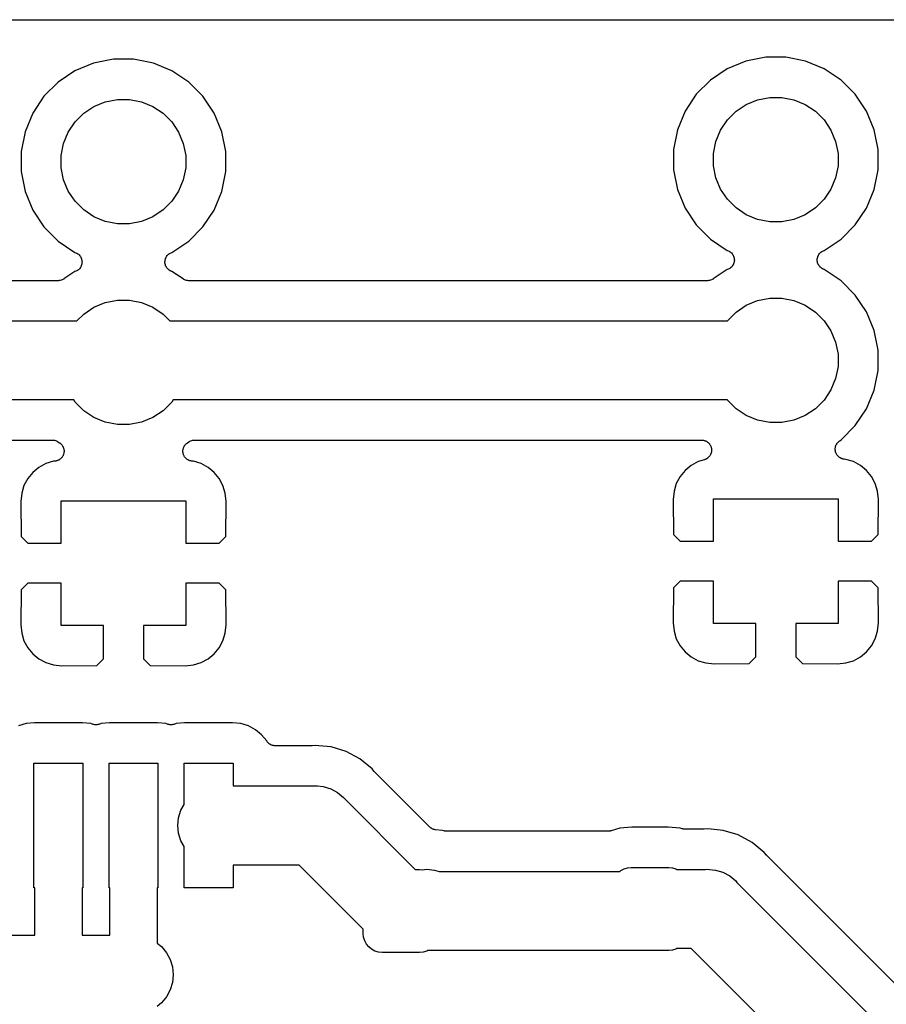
# Model space of a CAD drawing. Extents: x 0.02 to 3.88, y 0.02 to 3.88.
# Tile 44 of 45: x 3.04 to 3.47, y 3.39 to 3.88. Entities that reach past the tile are written whole.
import ezdxf

# ---------------------------------------------------------------- set-up
doc = ezdxf.new("R2010")
doc.units = 0
doc.header["$MEASUREMENT"] = 0
doc.layers.add('BLACK', color=7, linetype='CONTINUOUS')

msp = doc.modelspace()

# ---------------------------------------------------------------- linework, layer by layer
at = {"layer": 'BLACK', "linetype": 'CONTINUOUS'}
for p, q in [((0.238808, 3.87567), (3.65883, 3.87567)), ((3.08498, 3.856), (3.07512, 3.85404)), ((3.09502, 3.856), (3.08498, 3.856)), ((3.10488, 3.85404), (3.09502, 3.856)), ((3.40012, 3.85503), (3.39084, 3.85119)), ((3.40998, 3.85699), (3.40012, 3.85503)), ((3.42002, 3.85699), (3.40998, 3.85699)), ((3.42988, 3.85503), (3.42002, 3.85699)), ((3.43916, 3.85119), (3.42988, 3.85503)), ((3.06584, 3.8502), (3.05749, 3.84462)), ((3.07512, 3.85404), (3.06584, 3.8502)), ((3.11416, 3.8502), (3.10488, 3.85404)), ((3.12251, 3.84462), (3.11416, 3.8502)), ((3.39084, 3.85119), (3.38249, 3.84561)), ((3.44751, 3.84561), (3.43916, 3.85119)), ((3.38249, 3.84561), (3.37538, 3.8385)), ((3.45462, 3.8385), (3.44751, 3.84561)), ((3.05749, 3.84462), (3.05038, 3.83751)), ((3.12962, 3.83751), (3.12251, 3.84462)), ((3.05038, 3.83751), (3.0448, 3.82916)), ((3.08096, 3.83481), (3.08695, 3.836)), ((3.08695, 3.836), (3.09305, 3.836)), ((3.09305, 3.836), (3.09904, 3.83481)), ((3.1352, 3.82916), (3.12962, 3.83751)), ((3.37538, 3.8385), (3.3698, 3.83015)), ((3.40031, 3.83346), (3.40596, 3.8358)), ((3.40596, 3.8358), (3.41195, 3.83699)), ((3.41195, 3.83699), (3.41805, 3.83699)), ((3.41805, 3.83699), (3.42404, 3.8358)), ((3.42404, 3.8358), (3.42969, 3.83346)), ((3.4602, 3.83015), (3.45462, 3.8385)), ((3.07024, 3.82908), (3.07531, 3.83248)), ((3.07531, 3.83248), (3.08096, 3.83481)), ((3.09904, 3.83481), (3.10469, 3.83248)), ((3.10469, 3.83248), (3.10976, 3.82908)), ((3.3698, 3.83015), (3.36596, 3.82087)), ((3.39092, 3.82575), (3.39524, 3.83007)), ((3.39524, 3.83007), (3.40031, 3.83346)), ((3.42969, 3.83346), (3.43476, 3.83007)), ((3.43476, 3.83007), (3.43908, 3.82575)), ((3.46404, 3.82087), (3.4602, 3.83015)), ((3.0448, 3.82916), (3.04096, 3.81988)), ((3.06592, 3.82476), (3.07024, 3.82908)), ((3.10976, 3.82908), (3.11408, 3.82476)), ((3.13904, 3.81988), (3.1352, 3.82916)), ((3.38752, 3.82067), (3.39092, 3.82575)), ((3.43908, 3.82575), (3.44248, 3.82067)), ((3.06252, 3.81969), (3.06592, 3.82476)), ((3.11408, 3.82476), (3.11748, 3.81969)), ((3.36596, 3.82087), (3.364, 3.81101)), ((3.38519, 3.81503), (3.38752, 3.82067)), ((3.44248, 3.82067), (3.44481, 3.81503)), ((3.466, 3.81101), (3.46404, 3.82087)), ((3.04096, 3.81988), (3.039, 3.81002)), ((3.06019, 3.81404), (3.06252, 3.81969)), ((3.11748, 3.81969), (3.11981, 3.81404)), ((3.141, 3.81002), (3.13904, 3.81988)), ((3.059, 3.80805), (3.06019, 3.81404)), ((3.11981, 3.81404), (3.121, 3.80805)), ((3.364, 3.81101), (3.364, 3.80096)), ((3.384, 3.80904), (3.38519, 3.81503)), ((3.44481, 3.81503), (3.446, 3.80904)), ((3.466, 3.80096), (3.466, 3.81101)), ((3.039, 3.81002), (3.039, 3.79998)), ((3.059, 3.80195), (3.059, 3.80805)), ((3.121, 3.80805), (3.121, 3.80195)), ((3.141, 3.79998), (3.141, 3.81002)), ((3.384, 3.80293), (3.384, 3.80904)), ((3.446, 3.80904), (3.446, 3.80293)), ((3.06019, 3.79596), (3.059, 3.80195)), ((3.121, 3.80195), (3.11981, 3.79596)), ((3.364, 3.80096), (3.36596, 3.79111)), ((3.38519, 3.79694), (3.384, 3.80293)), ((3.446, 3.80293), (3.44481, 3.79694)), ((3.46404, 3.79111), (3.466, 3.80096)), ((3.039, 3.79998), (3.04096, 3.79012)), ((3.06252, 3.79031), (3.06019, 3.79596)), ((3.11981, 3.79596), (3.11748, 3.79031)), ((3.13904, 3.79012), (3.141, 3.79998)), ((3.38752, 3.7913), (3.38519, 3.79694)), ((3.44481, 3.79694), (3.44248, 3.7913)), ((3.36596, 3.79111), (3.3698, 3.78183)), ((3.39092, 3.78622), (3.38752, 3.7913)), ((3.44248, 3.7913), (3.43908, 3.78622)), ((3.4602, 3.78183), (3.46404, 3.79111)), ((3.04096, 3.79012), (3.0448, 3.78084)), ((3.06592, 3.78524), (3.06252, 3.79031)), ((3.11748, 3.79031), (3.11408, 3.78524)), ((3.1352, 3.78084), (3.13904, 3.79012)), ((3.39524, 3.78191), (3.39092, 3.78622)), ((3.43908, 3.78622), (3.43476, 3.78191)), ((3.07024, 3.78092), (3.06592, 3.78524)), ((3.11408, 3.78524), (3.10976, 3.78092)), ((3.3698, 3.78183), (3.37538, 3.77348)), ((3.40031, 3.77851), (3.39524, 3.78191)), ((3.43476, 3.78191), (3.42969, 3.77851)), ((3.45462, 3.77348), (3.4602, 3.78183)), ((3.0448, 3.78084), (3.05038, 3.77249)), ((3.07531, 3.77752), (3.07024, 3.78092)), ((3.08096, 3.77519), (3.07531, 3.77752)), ((3.10469, 3.77752), (3.09904, 3.77519)), ((3.10976, 3.78092), (3.10469, 3.77752)), ((3.12962, 3.77249), (3.1352, 3.78084)), ((3.40596, 3.77618), (3.40031, 3.77851)), ((3.41195, 3.77498), (3.40596, 3.77618)), ((3.42404, 3.77618), (3.41805, 3.77498)), ((3.42969, 3.77851), (3.42404, 3.77618)), ((3.05038, 3.77249), (3.05749, 3.76538)), ((3.08695, 3.774), (3.08096, 3.77519)), ((3.09305, 3.774), (3.08695, 3.774)), ((3.09904, 3.77519), (3.09305, 3.774)), ((3.12251, 3.76538), (3.12962, 3.77249)), ((3.37538, 3.77348), (3.38249, 3.76637)), ((3.41805, 3.77498), (3.41195, 3.77498)), ((3.44751, 3.76637), (3.45462, 3.77348)), ((3.38249, 3.76637), (3.39084, 3.76079)), ((3.43916, 3.76079), (3.44751, 3.76637)), ((3.05749, 3.76538), (3.06584, 3.7598)), ((3.11416, 3.7598), (3.12251, 3.76538)), ((3.06584, 3.7598), (3.06628, 3.75962)), ((3.06628, 3.75962), (3.06633, 3.7596)), ((3.06633, 3.7596), (3.06633, 3.7596)), ((3.06633, 3.7596), (3.06633, 3.7596)), ((3.06633, 3.7596), (3.06634, 3.75959)), ((3.06634, 3.75959), (3.06677, 3.75936)), ((3.06677, 3.75936), (3.06718, 3.75913)), ((3.06718, 3.75913), (3.06719, 3.75912)), ((3.06719, 3.75912), (3.0672, 3.75912)), ((3.0672, 3.75912), (3.06757, 3.75881)), ((3.06757, 3.75881), (3.06793, 3.7585)), ((3.06793, 3.7585), (3.06794, 3.7585)), ((3.06794, 3.7585), (3.06794, 3.75849)), ((3.06794, 3.75849), (3.06824, 3.75812)), ((3.06824, 3.75812), (3.06854, 3.75775)), ((3.06854, 3.75775), (3.06855, 3.75774)), ((3.06855, 3.75774), (3.06855, 3.75773)), ((3.06855, 3.75773), (3.06877, 3.75732)), ((3.06877, 3.75732), (3.069, 3.75688)), ((3.069, 3.75688), (3.069, 3.75687)), ((3.069, 3.75687), (3.069, 3.75686)), ((3.069, 3.75686), (3.06914, 3.75641)), ((3.11074, 3.75601), (3.11088, 3.75647)), ((3.11088, 3.75647), (3.11102, 3.75693)), ((3.11102, 3.75693), (3.11103, 3.75694)), ((3.11103, 3.75695), (3.11126, 3.75737)), ((3.11103, 3.75694), (3.11103, 3.75695)), ((3.11126, 3.75737), (3.11148, 3.75779)), ((3.11148, 3.75779), (3.11149, 3.7578)), ((3.11149, 3.7578), (3.11181, 3.75818)), ((3.11149, 3.7578), (3.11149, 3.7578)), ((3.11181, 3.75818), (3.11211, 3.75854)), ((3.11211, 3.75854), (3.11211, 3.75855)), ((3.11211, 3.75855), (3.11212, 3.75855)), ((3.11212, 3.75855), (3.1125, 3.75886)), ((3.1125, 3.75886), (3.11286, 3.75916)), ((3.11286, 3.75916), (3.11287, 3.75916)), ((3.11287, 3.75917), (3.11331, 3.7594)), ((3.11287, 3.75916), (3.11287, 3.75917)), ((3.11331, 3.7594), (3.11372, 3.75962)), ((3.11372, 3.75962), (3.11416, 3.7598)), ((3.39084, 3.76079), (3.39128, 3.76061)), ((3.39128, 3.76061), (3.39133, 3.76059)), ((3.39133, 3.76059), (3.39133, 3.76059)), ((3.39133, 3.76059), (3.39133, 3.76059)), ((3.39133, 3.76059), (3.39134, 3.76058)), ((3.39134, 3.76058), (3.39177, 3.76035)), ((3.39177, 3.76035), (3.39218, 3.76012)), ((3.39218, 3.76012), (3.39219, 3.76011)), ((3.39219, 3.76011), (3.3922, 3.76011)), ((3.3922, 3.76011), (3.39257, 3.7598)), ((3.39257, 3.7598), (3.39293, 3.75949)), ((3.39293, 3.75949), (3.39294, 3.75949)), ((3.39294, 3.75949), (3.39294, 3.75948)), ((3.39294, 3.75948), (3.39324, 3.75911)), ((3.39324, 3.75911), (3.39354, 3.75873)), ((3.39354, 3.75873), (3.39355, 3.75873)), ((3.39355, 3.75873), (3.39355, 3.75872)), ((3.39355, 3.75872), (3.39377, 3.7583)), ((3.39377, 3.7583), (3.394, 3.75787)), ((3.394, 3.75787), (3.394, 3.75786)), ((3.394, 3.75786), (3.394, 3.75785)), ((3.394, 3.75785), (3.39414, 3.7574)), ((3.39414, 3.7574), (3.39428, 3.75693)), ((3.39428, 3.75693), (3.39428, 3.75693)), ((3.39428, 3.75693), (3.39428, 3.75692)), ((3.39428, 3.75692), (3.39432, 3.75644)), ((3.43563, 3.75603), (3.43569, 3.75651)), ((3.43569, 3.75651), (3.43573, 3.75698)), ((3.43573, 3.75698), (3.43574, 3.75699)), ((3.43574, 3.757), (3.43588, 3.75746)), ((3.43574, 3.75699), (3.43574, 3.757)), ((3.43588, 3.75746), (3.43602, 3.75792)), ((3.43602, 3.75792), (3.43603, 3.75793)), ((3.43603, 3.75793), (3.43626, 3.75835)), ((3.43603, 3.75793), (3.43603, 3.75793)), ((3.43626, 3.75835), (3.43648, 3.75878)), ((3.43648, 3.75878), (3.43649, 3.75878)), ((3.43649, 3.75879), (3.4368, 3.75916)), ((3.43649, 3.75878), (3.43649, 3.75879)), ((3.4368, 3.75916), (3.43711, 3.75953)), ((3.43711, 3.75953), (3.43711, 3.75954)), ((3.43711, 3.75954), (3.43712, 3.75954)), ((3.43712, 3.75954), (3.4375, 3.75985)), ((3.4375, 3.75985), (3.43786, 3.76015)), ((3.43786, 3.76015), (3.43787, 3.76015)), ((3.43787, 3.76016), (3.43831, 3.76039)), ((3.43787, 3.76015), (3.43787, 3.76016)), ((3.43831, 3.76039), (3.43872, 3.76061)), ((3.43872, 3.76061), (3.43916, 3.76079)), ((3.0682, 3.75182), (3.06789, 3.75146)), ((3.06851, 3.7522), (3.0682, 3.75182)), ((3.06852, 3.75221), (3.06851, 3.7522)), ((3.06851, 3.7522), (3.06851, 3.7522)), ((3.06874, 3.75263), (3.06852, 3.75221)), ((3.06897, 3.75305), (3.06874, 3.75263)), ((3.06898, 3.75307), (3.06897, 3.75306)), ((3.06897, 3.75306), (3.06897, 3.75305)), ((3.06912, 3.75353), (3.06898, 3.75307)), ((3.06926, 3.75399), (3.06912, 3.75353)), ((3.06914, 3.75641), (3.06928, 3.75595)), ((3.06932, 3.75449), (3.06926, 3.754)), ((3.06926, 3.754), (3.06926, 3.75399)), ((3.06926, 3.75399), (3.06926, 3.75399)), ((3.06928, 3.75595), (3.06928, 3.75594)), ((3.06928, 3.75594), (3.06928, 3.75593)), ((3.06928, 3.75593), (3.06932, 3.75545)), ((3.06932, 3.75545), (3.06937, 3.75497)), ((3.06937, 3.75496), (3.06932, 3.75449)), ((3.06937, 3.75497), (3.06936, 3.75497)), ((3.06936, 3.75497), (3.06937, 3.75496)), ((3.11063, 3.75504), (3.11069, 3.75552)), ((3.11064, 3.75503), (3.11063, 3.75504)), ((3.11068, 3.75455), (3.11063, 3.75503)), ((3.11063, 3.75503), (3.11064, 3.75503)), ((3.11072, 3.75407), (3.11068, 3.75455)), ((3.11069, 3.75552), (3.11074, 3.756)), ((3.11072, 3.75406), (3.11072, 3.75407)), ((3.11072, 3.75405), (3.11072, 3.75406)), ((3.11086, 3.75359), (3.11072, 3.75405)), ((3.11074, 3.756), (3.11074, 3.75601)), ((3.11074, 3.75601), (3.11074, 3.75601)), ((3.111, 3.75314), (3.11086, 3.75359)), ((3.111, 3.75313), (3.111, 3.75314)), ((3.111, 3.75312), (3.111, 3.75313)), ((3.11122, 3.7527), (3.111, 3.75312)), ((3.11145, 3.75227), (3.11122, 3.7527)), ((3.11145, 3.75226), (3.11145, 3.75227)), ((3.11146, 3.75225), (3.11145, 3.75226)), ((3.11175, 3.75189), (3.11146, 3.75225)), ((3.11206, 3.75151), (3.11175, 3.75189)), ((3.3917, 3.75159), (3.39128, 3.75137)), ((3.39213, 3.75182), (3.3917, 3.75159)), ((3.39214, 3.75183), (3.39213, 3.75182)), ((3.39213, 3.75182), (3.39213, 3.75182)), ((3.39251, 3.75213), (3.39214, 3.75183)), ((3.39288, 3.75243), (3.39251, 3.75213)), ((3.39289, 3.75244), (3.39288, 3.75243)), ((3.3932, 3.75281), (3.39289, 3.75245)), ((3.39289, 3.75245), (3.39289, 3.75244)), ((3.39351, 3.75318), (3.3932, 3.75281)), ((3.39352, 3.7532), (3.39351, 3.75319)), ((3.39351, 3.75319), (3.39351, 3.75318)), ((3.39374, 3.75362), (3.39352, 3.7532)), ((3.39397, 3.75404), (3.39374, 3.75362)), ((3.39398, 3.75406), (3.39397, 3.75405)), ((3.39397, 3.75405), (3.39397, 3.75404)), ((3.39412, 3.75452), (3.39398, 3.75406)), ((3.39426, 3.75497), (3.39412, 3.75452)), ((3.39432, 3.75548), (3.39426, 3.75499)), ((3.39426, 3.75499), (3.39426, 3.75498)), ((3.39426, 3.75498), (3.39426, 3.75497)), ((3.39432, 3.75644), (3.39437, 3.75596)), ((3.39437, 3.75594), (3.39432, 3.75548)), ((3.39437, 3.75596), (3.39436, 3.75595)), ((3.39436, 3.75595), (3.39437, 3.75594)), ((3.43564, 3.75602), (3.43563, 3.75603)), ((3.43563, 3.75601), (3.43564, 3.75602)), ((3.43568, 3.75554), (3.43563, 3.75601)), ((3.43572, 3.75506), (3.43568, 3.75554)), ((3.43572, 3.75505), (3.43572, 3.75506)), ((3.43572, 3.75504), (3.43572, 3.75505)), ((3.43586, 3.75458), (3.43572, 3.75504)), ((3.436, 3.75412), (3.43586, 3.75458)), ((3.436, 3.75411), (3.436, 3.75412)), ((3.436, 3.75412), (3.436, 3.75412)), ((3.43622, 3.75369), (3.436, 3.75411)), ((3.43645, 3.75326), (3.43622, 3.75369)), ((3.43645, 3.75325), (3.43645, 3.75326)), ((3.43646, 3.75324), (3.43645, 3.75325)), ((3.43675, 3.75288), (3.43646, 3.75324)), ((3.43706, 3.7525), (3.43675, 3.75288)), ((3.43706, 3.75249), (3.43706, 3.7525)), ((3.43707, 3.75248), (3.43706, 3.75249)), ((3.43743, 3.75218), (3.43707, 3.75248)), ((3.4378, 3.75187), (3.43743, 3.75218)), ((3.43781, 3.75186), (3.4378, 3.75187)), ((3.43782, 3.75186), (3.43781, 3.75186)), ((3.43823, 3.75163), (3.43782, 3.75186)), ((3.43866, 3.7514), (3.43823, 3.75163)), ((3.06584, 3.7502), (3.06033, 3.74652)), ((3.06628, 3.75038), (3.06584, 3.7502)), ((3.0667, 3.75061), (3.06628, 3.75038)), ((3.06713, 3.75083), (3.0667, 3.75061)), ((3.06714, 3.75084), (3.06713, 3.75084)), ((3.06713, 3.75084), (3.06713, 3.75083)), ((3.06751, 3.75114), (3.06714, 3.75084)), ((3.06788, 3.75145), (3.06751, 3.75114)), ((3.06789, 3.75145), (3.06788, 3.75145)), ((3.06789, 3.75146), (3.06789, 3.75145)), ((3.11206, 3.7515), (3.11206, 3.75151)), ((3.11207, 3.7515), (3.11206, 3.7515)), ((3.11243, 3.75119), (3.11207, 3.7515)), ((3.1128, 3.75088), (3.11243, 3.75119)), ((3.11281, 3.75088), (3.1128, 3.75088)), ((3.11282, 3.75087), (3.11281, 3.75088)), ((3.11323, 3.75064), (3.11282, 3.75087)), ((3.11366, 3.75041), (3.11323, 3.75064)), ((3.11367, 3.7504), (3.11366, 3.75041)), ((3.11372, 3.75038), (3.11367, 3.7504)), ((3.11367, 3.7504), (3.11367, 3.7504)), ((3.11367, 3.7504), (3.11367, 3.7504)), ((3.11416, 3.7502), (3.11372, 3.75038)), ((3.11967, 3.74652), (3.11416, 3.7502)), ((3.39084, 3.75119), (3.38385, 3.74652)), ((3.39128, 3.75137), (3.39084, 3.75119)), ((3.43867, 3.75139), (3.43866, 3.7514)), ((3.43872, 3.75137), (3.43867, 3.75139)), ((3.43867, 3.75139), (3.43867, 3.75139)), ((3.43867, 3.75139), (3.43867, 3.75139)), ((3.43916, 3.75119), (3.43872, 3.75137)), ((3.44751, 3.74561), (3.43916, 3.75119)), ((3.05755, 3.74567), (2.93318, 3.74567)), ((3.05801, 3.74572), (3.05755, 3.74567)), ((3.05847, 3.74576), (3.05801, 3.74572)), ((3.05849, 3.74577), (3.05847, 3.74576)), ((3.05852, 3.74577), (3.05849, 3.74577)), ((3.05896, 3.7459), (3.05852, 3.74577)), ((3.0594, 3.74603), (3.05896, 3.7459)), ((3.05943, 3.74604), (3.0594, 3.74603)), ((3.05946, 3.74605), (3.05943, 3.74604)), ((3.05986, 3.74627), (3.05946, 3.74605)), ((3.06027, 3.74648), (3.05986, 3.74627)), ((3.06032, 3.74651), (3.06027, 3.74648)), ((3.06033, 3.74652), (3.06032, 3.74651)), ((3.06032, 3.74651), (3.06032, 3.74651)), ((3.06032, 3.74651), (3.06032, 3.74651)), ((3.12008, 3.7463), (3.11967, 3.74652)), ((3.12048, 3.74608), (3.12008, 3.7463)), ((3.12051, 3.74607), (3.12048, 3.74608)), ((3.12053, 3.74606), (3.12051, 3.74607)), ((3.12097, 3.74592), (3.12053, 3.74606)), ((3.12141, 3.74578), (3.12097, 3.74592)), ((3.12144, 3.74578), (3.12141, 3.74578)), ((3.12147, 3.74577), (3.12144, 3.74578)), ((3.12192, 3.74573), (3.12147, 3.74577)), ((3.12238, 3.74567), (3.12192, 3.74573)), ((3.12244, 3.74567), (3.12238, 3.74567)), ((3.12245, 3.74567), (3.12244, 3.74567)), ((3.12244, 3.74567), (3.12244, 3.74567)), ((3.12244, 3.74567), (3.12244, 3.74567)), ((3.38107, 3.74567), (3.12245, 3.74567)), ((3.38153, 3.74572), (3.38107, 3.74567)), ((3.38199, 3.74576), (3.38153, 3.74572)), ((3.38201, 3.74577), (3.38199, 3.74576)), ((3.38204, 3.74577), (3.38201, 3.74577)), ((3.38248, 3.7459), (3.38204, 3.74577)), ((3.38292, 3.74603), (3.38248, 3.7459)), ((3.38295, 3.74604), (3.38292, 3.74603)), ((3.38298, 3.74605), (3.38295, 3.74604)), ((3.38338, 3.74627), (3.38298, 3.74605)), ((3.38379, 3.74648), (3.38338, 3.74627)), ((3.38384, 3.74651), (3.38379, 3.74648)), ((3.38385, 3.74652), (3.38384, 3.74651)), ((3.38384, 3.74651), (3.38384, 3.74651)), ((3.38384, 3.74651), (3.38384, 3.74651)), ((3.45462, 3.7385), (3.44751, 3.74561)), ((3.40596, 3.7358), (3.41195, 3.73699)), ((3.41195, 3.73699), (3.41805, 3.73699)), ((3.41805, 3.73699), (3.42404, 3.7358)), ((3.4602, 3.73015), (3.45462, 3.7385)), ((3.07024, 3.72908), (3.07531, 3.73248)), ((3.07531, 3.73248), (3.08096, 3.73481)), ((3.08096, 3.73481), (3.08695, 3.736)), ((3.08695, 3.736), (3.09305, 3.736)), ((3.09305, 3.736), (3.09904, 3.73481)), ((3.09904, 3.73481), (3.10469, 3.73248)), ((3.10469, 3.73248), (3.10976, 3.72908)), ((3.39524, 3.73007), (3.40031, 3.73346)), ((3.40031, 3.73346), (3.40596, 3.7358)), ((3.42404, 3.7358), (3.42969, 3.73346)), ((3.42969, 3.73346), (3.43476, 3.73007)), ((3.06683, 3.72567), (3.07024, 3.72908)), ((3.10976, 3.72908), (3.11317, 3.72567)), ((3.39092, 3.72575), (3.39524, 3.73007)), ((3.43476, 3.73007), (3.43908, 3.72575)), ((3.46404, 3.72087), (3.4602, 3.73015)), ((2.93195, 3.72567), (3.06683, 3.72567)), ((3.11317, 3.72567), (3.39086, 3.72567)), ((3.39086, 3.72567), (3.39092, 3.72575)), ((3.43908, 3.72575), (3.44248, 3.72067)), ((3.44248, 3.72067), (3.44481, 3.71503)), ((3.466, 3.71101), (3.46404, 3.72087)), ((3.44481, 3.71503), (3.446, 3.70904)), ((3.446, 3.70904), (3.446, 3.70293)), ((3.466, 3.70096), (3.466, 3.71101)), ((3.446, 3.70293), (3.44481, 3.69694)), ((3.46404, 3.69111), (3.466, 3.70096)), ((3.44481, 3.69694), (3.44248, 3.6913)), ((3.44248, 3.6913), (3.43908, 3.68622)), ((3.4602, 3.68183), (3.46404, 3.69111)), ((3.0652, 3.6863), (2.93914, 3.6863)), ((3.06592, 3.68524), (3.0652, 3.6863)), ((3.07024, 3.68092), (3.06592, 3.68524)), ((3.11408, 3.68524), (3.10976, 3.68092)), ((3.1148, 3.6863), (3.11408, 3.68524)), ((3.39086, 3.6863), (3.1148, 3.6863)), ((3.39092, 3.68622), (3.39086, 3.6863)), ((3.39524, 3.68191), (3.39092, 3.68622)), ((3.43908, 3.68622), (3.43476, 3.68191)), ((3.07531, 3.67752), (3.07024, 3.68092)), ((3.10976, 3.68092), (3.10469, 3.67752)), ((3.40031, 3.67851), (3.39524, 3.68191)), ((3.40596, 3.67618), (3.40031, 3.67851)), ((3.42969, 3.67851), (3.42404, 3.67618)), ((3.43476, 3.68191), (3.42969, 3.67851)), ((3.45462, 3.67348), (3.4602, 3.68183)), ((3.08096, 3.67519), (3.07531, 3.67752)), ((3.08695, 3.674), (3.08096, 3.67519)), ((3.09305, 3.674), (3.08695, 3.674)), ((3.09904, 3.67519), (3.09305, 3.674)), ((3.10469, 3.67752), (3.09904, 3.67519)), ((3.41195, 3.67498), (3.40596, 3.67618)), ((3.41805, 3.67498), (3.41195, 3.67498)), ((3.42404, 3.67618), (3.41805, 3.67498)), ((3.44751, 3.66637), (3.45462, 3.67348)), ((2.94949, 3.6663), (3.05459, 3.6663)), ((3.05459, 3.6663), (3.0546, 3.6663)), ((3.0546, 3.6663), (3.05461, 3.6663)), ((3.05461, 3.6663), (3.05461, 3.6663)), ((3.05461, 3.6663), (3.05466, 3.6663)), ((3.05466, 3.6663), (3.05512, 3.66625)), ((3.05512, 3.66625), (3.05558, 3.66621)), ((3.05558, 3.66621), (3.0556, 3.6662)), ((3.0556, 3.6662), (3.05563, 3.66619)), ((3.05563, 3.66619), (3.05607, 3.66605)), ((3.05607, 3.66605), (3.05651, 3.66592)), ((3.05651, 3.66592), (3.05654, 3.66591)), ((3.05654, 3.66591), (3.05656, 3.6659)), ((3.05656, 3.6659), (3.05697, 3.66568)), ((3.05697, 3.66568), (3.05737, 3.66546)), ((3.05737, 3.66546), (3.05817, 3.66493)), ((3.05817, 3.66493), (3.05823, 3.66489)), ((3.05823, 3.66489), (3.05841, 3.66473)), ((3.05841, 3.66473), (3.0586, 3.6646)), ((3.0586, 3.6646), (3.05878, 3.66442)), ((3.05878, 3.66442), (3.05897, 3.66426)), ((3.05897, 3.66426), (3.05912, 3.66407)), ((3.05912, 3.66407), (3.05929, 3.6639)), ((3.05929, 3.6639), (3.05942, 3.66369)), ((3.05942, 3.66369), (3.05958, 3.6635)), ((3.05958, 3.6635), (3.05969, 3.66329)), ((3.05969, 3.66329), (3.05982, 3.66309)), ((3.12021, 3.66315), (3.12034, 3.66335)), ((3.12034, 3.66335), (3.12046, 3.66355)), ((3.12046, 3.66355), (3.12062, 3.66375)), ((3.12062, 3.66375), (3.12076, 3.66396)), ((3.12076, 3.66396), (3.12093, 3.66413)), ((3.12093, 3.66413), (3.12108, 3.66431)), ((3.12108, 3.66431), (3.12127, 3.66447)), ((3.12127, 3.66447), (3.12145, 3.66465)), ((3.12145, 3.66465), (3.12165, 3.66478)), ((3.12165, 3.66478), (3.12183, 3.66493)), ((3.12183, 3.66493), (3.12263, 3.66546)), ((3.12263, 3.66546), (3.12264, 3.66547)), ((3.12264, 3.66547), (3.12269, 3.6655)), ((3.12264, 3.66547), (3.12264, 3.66547)), ((3.12264, 3.66547), (3.12264, 3.66547)), ((3.12269, 3.6655), (3.1231, 3.66571)), ((3.1231, 3.66571), (3.1235, 3.66593)), ((3.1235, 3.66593), (3.12353, 3.66593)), ((3.12353, 3.66593), (3.12355, 3.66595)), ((3.12355, 3.66595), (3.124, 3.66607)), ((3.124, 3.66607), (3.12444, 3.66621)), ((3.12444, 3.66621), (3.12446, 3.66621)), ((3.12446, 3.66621), (3.12449, 3.66622)), ((3.12449, 3.66622), (3.12495, 3.66626)), ((3.12495, 3.66626), (3.12541, 3.6663)), ((3.12541, 3.6663), (3.37802, 3.6663)), ((3.37802, 3.6663), (3.37809, 3.6663)), ((3.37809, 3.6663), (3.37833, 3.66628)), ((3.37833, 3.66628), (3.37857, 3.66627)), ((3.37857, 3.66627), (3.37881, 3.66622)), ((3.37881, 3.66622), (3.37906, 3.66619)), ((3.37906, 3.66619), (3.37929, 3.66612)), ((3.37929, 3.66612), (3.37952, 3.66607)), ((3.37952, 3.66607), (3.37975, 3.66597)), ((3.37975, 3.66597), (3.37999, 3.6659)), ((3.37999, 3.6659), (3.3802, 3.66578)), ((3.3802, 3.66578), (3.38042, 3.66569)), ((3.38042, 3.66569), (3.38062, 3.66555)), ((3.38062, 3.66555), (3.38084, 3.66543)), ((3.38084, 3.66543), (3.38103, 3.66527)), ((3.38103, 3.66527), (3.38123, 3.66514)), ((3.38123, 3.66514), (3.3814, 3.66496)), ((3.3814, 3.66496), (3.38159, 3.6648)), ((3.38159, 3.6648), (3.38174, 3.66461)), ((3.38174, 3.66461), (3.38191, 3.66444)), ((3.38191, 3.66444), (3.38204, 3.66423)), ((3.38204, 3.66423), (3.3822, 3.66404)), ((3.3822, 3.66404), (3.38231, 3.66383)), ((3.38231, 3.66383), (3.38244, 3.66363)), ((3.38244, 3.66363), (3.38254, 3.6634)), ((3.38254, 3.6634), (3.38265, 3.66318)), ((3.44483, 3.66324), (3.44493, 3.66346)), ((3.44493, 3.66346), (3.44499, 3.66368)), ((3.44499, 3.66368), (3.44511, 3.66391)), ((3.44511, 3.66391), (3.44521, 3.66414)), ((3.44521, 3.66414), (3.44534, 3.66433)), ((3.44534, 3.66433), (3.44546, 3.66454)), ((3.44546, 3.66454), (3.44562, 3.66474)), ((3.44562, 3.66474), (3.44576, 3.66495)), ((3.44576, 3.66495), (3.44593, 3.66511)), ((3.44593, 3.66511), (3.44608, 3.6653)), ((3.44608, 3.6653), (3.44627, 3.66546)), ((3.44627, 3.66546), (3.44645, 3.66563)), ((3.44645, 3.66563), (3.44665, 3.66576)), ((3.44665, 3.66576), (3.44683, 3.66592)), ((3.44683, 3.66592), (3.44751, 3.66637)), ((3.05979, 3.65839), (3.05965, 3.65818)), ((3.05988, 3.65861), (3.05979, 3.65839)), ((3.05982, 3.66309), (3.05992, 3.66285)), ((3.05999, 3.65882), (3.05988, 3.65861)), ((3.05992, 3.66285), (3.06003, 3.66263)), ((3.06007, 3.65906), (3.05999, 3.65882)), ((3.06003, 3.66263), (3.0601, 3.6624)), ((3.06017, 3.65929), (3.06007, 3.65906)), ((3.0601, 3.6624), (3.06019, 3.66218)), ((3.06022, 3.65953), (3.06017, 3.65929)), ((3.06019, 3.66218), (3.06023, 3.66194)), ((3.06029, 3.65975), (3.06022, 3.65953)), ((3.06023, 3.66194), (3.0603, 3.66169)), ((3.06031, 3.66), (3.06029, 3.65975)), ((3.0603, 3.66169), (3.06033, 3.66146)), ((3.06036, 3.66025), (3.06031, 3.66)), ((3.06033, 3.66146), (3.06037, 3.66123)), ((3.06037, 3.66049), (3.06036, 3.66025)), ((3.06037, 3.66123), (3.06037, 3.66097)), ((3.06037, 3.66097), (3.06039, 3.66072)), ((3.06039, 3.66072), (3.06037, 3.66049)), ((3.11961, 3.66079), (3.11963, 3.66104)), ((3.11963, 3.66056), (3.11961, 3.66079)), ((3.11963, 3.66104), (3.11964, 3.66129)), ((3.11963, 3.66032), (3.11963, 3.66056)), ((3.11968, 3.66007), (3.11963, 3.66032)), ((3.11964, 3.66129), (3.11968, 3.66153)), ((3.11968, 3.66153), (3.11971, 3.66176)), ((3.1197, 3.65982), (3.11968, 3.66007)), ((3.11977, 3.65959), (3.1197, 3.65982)), ((3.11971, 3.66176), (3.11978, 3.662)), ((3.11981, 3.65936), (3.11977, 3.65959)), ((3.11978, 3.662), (3.11983, 3.66225)), ((3.11991, 3.65913), (3.11981, 3.65936)), ((3.11983, 3.66225), (3.11993, 3.66247)), ((3.11998, 3.65888), (3.11991, 3.65913)), ((3.11993, 3.66247), (3.11999, 3.6627)), ((3.12009, 3.65867), (3.11998, 3.65888)), ((3.11999, 3.6627), (3.12011, 3.66292)), ((3.12018, 3.65846), (3.12009, 3.65867)), ((3.12011, 3.66292), (3.12021, 3.66315)), ((3.12032, 3.65824), (3.12018, 3.65846)), ((3.38216, 3.65851), (3.38201, 3.65832)), ((3.38228, 3.65873), (3.38216, 3.65851)), ((3.38242, 3.65893), (3.38228, 3.65873)), ((3.38251, 3.65915), (3.38242, 3.65893)), ((3.38263, 3.65937), (3.38251, 3.65915)), ((3.3827, 3.6596), (3.38263, 3.65937)), ((3.38265, 3.66318), (3.38272, 3.66294)), ((3.38279, 3.65983), (3.3827, 3.6596)), ((3.38272, 3.66294), (3.38281, 3.66272)), ((3.38284, 3.66007), (3.38279, 3.65983)), ((3.38281, 3.66272), (3.38286, 3.66248)), ((3.38291, 3.6603), (3.38284, 3.66007)), ((3.38286, 3.66248), (3.38293, 3.66224)), ((3.38294, 3.66054), (3.38291, 3.6603)), ((3.38293, 3.66224), (3.38295, 3.662)), ((3.38299, 3.66079), (3.38294, 3.66054)), ((3.38295, 3.662), (3.383, 3.66176)), ((3.383, 3.66176), (3.38299, 3.66152)), ((3.38299, 3.66152), (3.38302, 3.66127)), ((3.38302, 3.66127), (3.38299, 3.66103)), ((3.38299, 3.66103), (3.38299, 3.66079)), ((3.44461, 3.66178), (3.44463, 3.66203)), ((3.44463, 3.66154), (3.44461, 3.66178)), ((3.44463, 3.66203), (3.44464, 3.66228)), ((3.44463, 3.66131), (3.44463, 3.66154)), ((3.44468, 3.66106), (3.44463, 3.66131)), ((3.44464, 3.66228), (3.44468, 3.66252)), ((3.44468, 3.66252), (3.44471, 3.66275)), ((3.4447, 3.66081), (3.44468, 3.66106)), ((3.44477, 3.66058), (3.4447, 3.66081)), ((3.44471, 3.66275), (3.44478, 3.66299)), ((3.44481, 3.66035), (3.44477, 3.66058)), ((3.44478, 3.66299), (3.44483, 3.66324)), ((3.44491, 3.66011), (3.44481, 3.66035)), ((3.44498, 3.65987), (3.44491, 3.66011)), ((3.44509, 3.65966), (3.44498, 3.65987)), ((3.44518, 3.65944), (3.44509, 3.65966)), ((3.44532, 3.65923), (3.44518, 3.65944)), ((3.44543, 3.65901), (3.44532, 3.65923)), ((3.44558, 3.65882), (3.44543, 3.65901)), ((3.44571, 3.65863), (3.44558, 3.65882)), ((3.44589, 3.65845), (3.44571, 3.65863)), ((3.44605, 3.65825), (3.44589, 3.65845)), ((3.05131, 3.65457), (3.04783, 3.65271)), ((3.05508, 3.65571), (3.05131, 3.65457)), ((3.05588, 3.65579), (3.05508, 3.65571)), ((3.05611, 3.65584), (3.05588, 3.65579)), ((3.05635, 3.65586), (3.05611, 3.65584)), ((3.05659, 3.65593), (3.05635, 3.65586)), ((3.05684, 3.65598), (3.05659, 3.65593)), ((3.05706, 3.65607), (3.05684, 3.65598)), ((3.05728, 3.65614), (3.05706, 3.65607)), ((3.05751, 3.65626), (3.05728, 3.65614)), ((3.05774, 3.65636), (3.05751, 3.65626)), ((3.05794, 3.65649), (3.05774, 3.65636)), ((3.05815, 3.6566), (3.05794, 3.65649)), ((3.05834, 3.65676), (3.05815, 3.6566)), ((3.05855, 3.6569), (3.05834, 3.65676)), ((3.05872, 3.65706), (3.05855, 3.6569)), ((3.0589, 3.65721), (3.05872, 3.65706)), ((3.05907, 3.65741), (3.0589, 3.65721)), ((3.05924, 3.65758), (3.05907, 3.65741)), ((3.05938, 3.65778), (3.05924, 3.65758)), ((3.05953, 3.65796), (3.05938, 3.65778)), ((3.05965, 3.65818), (3.05953, 3.65796)), ((3.12043, 3.65802), (3.12032, 3.65824)), ((3.12058, 3.65784), (3.12043, 3.65802)), ((3.12071, 3.65764), (3.12058, 3.65784)), ((3.12089, 3.65746), (3.12071, 3.65764)), ((3.12105, 3.65726), (3.12089, 3.65746)), ((3.12123, 3.65711), (3.12105, 3.65726)), ((3.12139, 3.65694), (3.12123, 3.65711)), ((3.1216, 3.6568), (3.12139, 3.65694)), ((3.1218, 3.65664), (3.1216, 3.6568)), ((3.122, 3.65652), (3.1218, 3.65664)), ((3.1222, 3.65639), (3.122, 3.65652)), ((3.12243, 3.65629), (3.1222, 3.65639)), ((3.12265, 3.65617), (3.12243, 3.65629)), ((3.12288, 3.6561), (3.12265, 3.65617)), ((3.1231, 3.656), (3.12288, 3.6561)), ((3.12334, 3.65595), (3.1231, 3.656)), ((3.12358, 3.65588), (3.12334, 3.65595)), ((3.12382, 3.65585), (3.12358, 3.65588)), ((3.12405, 3.6558), (3.12382, 3.65585)), ((3.12412, 3.65579), (3.12405, 3.6558)), ((3.12492, 3.65571), (3.12412, 3.65579)), ((3.12869, 3.65457), (3.12492, 3.65571)), ((3.13217, 3.65271), (3.12869, 3.65457)), ((3.37283, 3.6537), (3.36979, 3.6512)), ((3.37631, 3.65556), (3.37283, 3.6537)), ((3.37947, 3.65652), (3.37631, 3.65556)), ((3.37969, 3.65661), (3.37947, 3.65652)), ((3.37992, 3.65668), (3.37969, 3.65661)), ((3.38014, 3.6568), (3.37992, 3.65668)), ((3.38037, 3.65689), (3.38014, 3.6568)), ((3.38057, 3.65703), (3.38037, 3.65689)), ((3.38078, 3.65714), (3.38057, 3.65703)), ((3.38098, 3.6573), (3.38078, 3.65714)), ((3.38118, 3.65743), (3.38098, 3.6573)), ((3.38135, 3.6576), (3.38118, 3.65743)), ((3.38154, 3.65776), (3.38135, 3.6576)), ((3.3817, 3.65795), (3.38154, 3.65776)), ((3.38187, 3.65812), (3.3817, 3.65795)), ((3.38201, 3.65832), (3.38187, 3.65812)), ((3.44623, 3.6581), (3.44605, 3.65825)), ((3.44639, 3.65793), (3.44623, 3.6581)), ((3.4466, 3.65779), (3.44639, 3.65793)), ((3.4468, 3.65763), (3.4466, 3.65779)), ((3.447, 3.65751), (3.4468, 3.65763)), ((3.4472, 3.65738), (3.447, 3.65751)), ((3.44743, 3.65728), (3.4472, 3.65738)), ((3.44765, 3.65716), (3.44743, 3.65728)), ((3.44788, 3.65709), (3.44765, 3.65716)), ((3.4481, 3.65699), (3.44788, 3.65709)), ((3.44834, 3.65694), (3.4481, 3.65699)), ((3.44858, 3.65686), (3.44834, 3.65694)), ((3.44882, 3.65684), (3.44858, 3.65686)), ((3.44905, 3.65679), (3.44882, 3.65684)), ((3.44912, 3.65678), (3.44905, 3.65679)), ((3.44992, 3.6567), (3.44912, 3.65678)), ((3.45369, 3.65556), (3.44992, 3.6567)), ((3.45717, 3.6537), (3.45369, 3.65556)), ((3.46021, 3.6512), (3.45717, 3.6537)), ((3.04479, 3.65021), (3.04229, 3.64717)), ((3.04783, 3.65271), (3.04479, 3.65021)), ((3.13521, 3.65021), (3.13217, 3.65271)), ((3.13771, 3.64717), (3.13521, 3.65021)), ((3.36979, 3.6512), (3.36729, 3.64816)), ((3.46271, 3.64816), (3.46021, 3.6512)), ((3.04043, 3.64369), (3.03929, 3.63992)), ((3.04229, 3.64717), (3.04043, 3.64369)), ((3.13957, 3.64369), (3.13771, 3.64717)), ((3.14071, 3.63992), (3.13957, 3.64369)), ((3.36543, 3.64468), (3.36429, 3.64091)), ((3.36729, 3.64816), (3.36543, 3.64468)), ((3.46457, 3.64468), (3.46271, 3.64816)), ((3.46571, 3.64091), (3.46457, 3.64468)), ((3.03929, 3.63992), (3.03888, 3.63577)), ((3.14112, 3.63577), (3.14071, 3.63992)), ((3.36429, 3.64091), (3.36388, 3.63676)), ((3.46612, 3.63676), (3.46571, 3.64091)), ((3.03888, 3.63577), (3.03898, 3.61833)), ((3.059, 3.615), (3.059, 3.636)), ((3.059, 3.636), (3.121, 3.636)), ((3.121, 3.636), (3.121, 3.615)), ((3.14102, 3.61833), (3.14112, 3.63577)), ((3.36388, 3.63676), (3.36398, 3.61932)), ((3.384, 3.61599), (3.384, 3.63699)), ((3.384, 3.63699), (3.446, 3.63699)), ((3.446, 3.63699), (3.446, 3.61599)), ((3.46602, 3.61932), (3.46612, 3.63676)), ((3.36398, 3.61932), (3.36732, 3.61599)), ((3.46268, 3.61599), (3.46602, 3.61932)), ((3.03898, 3.61833), (3.04232, 3.615)), ((3.04232, 3.615), (3.059, 3.615)), ((3.121, 3.615), (3.13768, 3.615)), ((3.13768, 3.615), (3.14102, 3.61833)), ((3.36732, 3.61599), (3.384, 3.61599)), ((3.446, 3.61599), (3.46268, 3.61599)), ((3.04232, 3.595), (3.03898, 3.59167)), ((3.059, 3.595), (3.04232, 3.595)), ((3.059, 3.574), (3.059, 3.595)), ((3.121, 3.595), (3.121, 3.574)), ((3.13768, 3.595), (3.121, 3.595)), ((3.14102, 3.59167), (3.13768, 3.595)), ((3.36732, 3.59599), (3.36398, 3.59265)), ((3.384, 3.59599), (3.36732, 3.59599)), ((3.384, 3.57498), (3.384, 3.59599)), ((3.446, 3.59599), (3.446, 3.57498)), ((3.46268, 3.59599), (3.446, 3.59599)), ((3.46602, 3.59265), (3.46268, 3.59599)), ((3.03898, 3.59167), (3.03888, 3.57423)), ((3.14112, 3.57495), (3.14102, 3.59167)), ((3.36398, 3.59265), (3.36388, 3.57521)), ((3.46612, 3.57521), (3.46602, 3.59265)), ((3.36388, 3.57521), (3.36429, 3.57106)), ((3.46571, 3.57106), (3.46612, 3.57521)), ((3.03888, 3.57423), (3.03929, 3.57008)), ((3.08, 3.574), (3.059, 3.574)), ((3.08, 3.55732), (3.08, 3.574)), ((3.121, 3.574), (3.1, 3.574)), ((3.1, 3.574), (3.1, 3.55732)), ((3.14071, 3.57008), (3.14112, 3.57423)), ((3.14112, 3.57423), (3.14112, 3.57495)), ((3.36429, 3.57106), (3.36543, 3.56729)), ((3.405, 3.57498), (3.384, 3.57498)), ((3.405, 3.55831), (3.405, 3.57498)), ((3.446, 3.57498), (3.425, 3.57498)), ((3.425, 3.57498), (3.425, 3.55831)), ((3.46457, 3.56729), (3.46571, 3.57106)), ((3.03929, 3.57008), (3.04043, 3.56631)), ((3.04043, 3.56631), (3.04229, 3.56283)), ((3.13771, 3.56283), (3.13957, 3.56631)), ((3.13957, 3.56631), (3.14071, 3.57008)), ((3.36543, 3.56729), (3.36729, 3.56382)), ((3.46271, 3.56382), (3.46457, 3.56729)), ((3.04229, 3.56283), (3.04479, 3.55979)), ((3.13521, 3.55979), (3.13771, 3.56283)), ((3.36729, 3.56382), (3.36979, 3.56077)), ((3.36979, 3.56077), (3.37283, 3.55827)), ((3.45717, 3.55827), (3.46021, 3.56077)), ((3.46021, 3.56077), (3.46271, 3.56382)), ((3.04479, 3.55979), (3.04783, 3.55729)), ((3.04783, 3.55729), (3.05131, 3.55543)), ((3.05131, 3.55543), (3.05508, 3.55429)), ((3.07667, 3.55398), (3.08, 3.55732)), ((3.1, 3.55732), (3.10333, 3.55398)), ((3.12492, 3.55429), (3.12869, 3.55543)), ((3.12869, 3.55543), (3.13217, 3.55729)), ((3.13217, 3.55729), (3.13521, 3.55979)), ((3.37283, 3.55827), (3.37631, 3.55642)), ((3.37631, 3.55642), (3.38008, 3.55527)), ((3.40167, 3.55497), (3.405, 3.55831)), ((3.425, 3.55831), (3.42833, 3.55497)), ((3.44992, 3.55527), (3.45369, 3.55642)), ((3.45369, 3.55642), (3.45717, 3.55827)), ((3.05508, 3.55429), (3.05923, 3.55388)), ((3.05923, 3.55388), (3.07667, 3.55398)), ((3.10333, 3.55398), (3.12077, 3.55388)), ((3.12077, 3.55388), (3.12492, 3.55429)), ((3.38008, 3.55527), (3.38423, 3.55486)), ((3.38423, 3.55486), (3.40167, 3.55497)), ((3.42833, 3.55497), (3.44577, 3.55486)), ((3.44577, 3.55486), (3.44992, 3.55527)), ((3.04147, 3.52505), (3.0377, 3.5239)), ((3.04564, 3.52546), (3.04147, 3.52505)), ((3.06956, 3.52546), (3.04564, 3.52546)), ((3.07372, 3.52505), (3.06956, 3.52546)), ((3.07485, 3.5247), (3.07372, 3.52505)), ((3.0753, 3.52461), (3.07485, 3.5247)), ((3.07575, 3.52452), (3.0753, 3.52461)), ((3.07578, 3.52452), (3.07575, 3.52452)), ((3.0758, 3.52451), (3.07578, 3.52452)), ((3.07626, 3.52451), (3.0758, 3.52451)), ((3.07672, 3.52451), (3.07626, 3.52451)), ((3.07675, 3.52451), (3.07672, 3.52451)), ((3.07678, 3.52451), (3.07675, 3.52451)), ((3.07723, 3.5246), (3.07678, 3.52451)), ((3.07768, 3.52468), (3.07723, 3.5246)), ((3.07774, 3.5247), (3.07768, 3.52468)), ((3.07775, 3.5247), (3.07774, 3.5247)), ((3.07774, 3.5247), (3.07774, 3.5247)), ((3.07774, 3.5247), (3.07774, 3.5247)), ((3.07887, 3.52505), (3.07775, 3.5247)), ((3.08304, 3.52546), (3.07887, 3.52505)), ((3.10696, 3.52546), (3.08304, 3.52546)), ((3.11113, 3.52505), (3.10696, 3.52546)), ((3.11225, 3.5247), (3.11113, 3.52505)), ((3.1127, 3.52461), (3.11225, 3.5247)), ((3.11315, 3.52452), (3.1127, 3.52461)), ((3.11318, 3.52452), (3.11315, 3.52452)), ((3.11321, 3.52451), (3.11318, 3.52452)), ((3.11366, 3.52451), (3.11321, 3.52451)), ((3.11413, 3.52451), (3.11366, 3.52451)), ((3.11415, 3.52451), (3.11413, 3.52451)), ((3.11418, 3.52451), (3.11415, 3.52451)), ((3.11463, 3.5246), (3.11418, 3.52451)), ((3.11509, 3.52468), (3.11463, 3.5246)), ((3.11514, 3.5247), (3.11509, 3.52468)), ((3.11515, 3.5247), (3.11514, 3.5247)), ((3.11514, 3.5247), (3.11514, 3.5247)), ((3.11514, 3.5247), (3.11514, 3.5247)), ((3.11628, 3.52505), (3.11515, 3.5247)), ((3.12044, 3.52546), (3.11628, 3.52505)), ((3.14436, 3.52546), (3.12044, 3.52546)), ((3.14853, 3.52505), (3.14436, 3.52546)), ((3.1523, 3.5239), (3.14853, 3.52505)), ((3.15577, 3.52204), (3.1523, 3.5239)), ((3.15882, 3.51955), (3.15577, 3.52204)), ((3.16138, 3.51642), (3.15882, 3.51955)), ((3.16146, 3.51628), (3.16138, 3.51642)), ((3.16162, 3.51607), (3.16146, 3.51628)), ((3.16177, 3.51585), (3.16162, 3.51607)), ((3.16193, 3.51569), (3.16177, 3.51585)), ((3.16207, 3.51552), (3.16193, 3.51569)), ((3.16227, 3.51535), (3.16207, 3.51552)), ((3.16246, 3.51516), (3.16227, 3.51535)), ((3.16265, 3.51503), (3.16246, 3.51516)), ((3.16282, 3.51489), (3.16265, 3.51503)), ((3.16305, 3.51476), (3.16282, 3.51489)), ((3.16327, 3.51461), (3.16305, 3.51476)), ((3.16348, 3.51453), (3.16327, 3.51461)), ((3.16367, 3.51442), (3.16348, 3.51453)), ((3.16393, 3.51434), (3.16367, 3.51442)), ((3.16417, 3.51424), (3.16393, 3.51434)), ((3.16439, 3.51419), (3.16417, 3.51424)), ((3.1646, 3.51412), (3.16439, 3.51419)), ((3.16487, 3.5141), (3.1646, 3.51412)), ((3.16513, 3.51404), (3.16487, 3.5141)), ((3.16535, 3.51404), (3.16513, 3.51404)), ((3.16557, 3.51402), (3.16535, 3.51404)), ((3.16564, 3.51402), (3.16557, 3.51402)), ((3.18347, 3.51402), (3.16564, 3.51402)), ((3.18368, 3.51404), (3.18347, 3.51402)), ((3.18389, 3.51403), (3.18368, 3.51404)), ((3.18396, 3.51404), (3.18389, 3.51403)), ((3.18567, 3.51421), (3.18396, 3.51404)), ((3.18737, 3.51404), (3.18567, 3.51421)), ((3.19345, 3.51344), (3.18737, 3.51404)), ((3.18737, 3.51404), (3.18737, 3.51404)), ((3.20093, 3.51117), (3.19345, 3.51344)), ((3.20782, 3.50749), (3.20093, 3.51117)), ((3.21387, 3.50253), (3.20782, 3.50749)), ((3.04539, 3.44333), (3.04539, 3.50533)), ((3.04539, 3.50533), (3.0698, 3.50533)), ((3.0698, 3.50533), (3.0698, 3.44333)), ((3.0828, 3.44333), (3.0828, 3.50533)), ((3.0828, 3.50533), (3.1072, 3.50533)), ((3.1072, 3.50533), (3.1072, 3.44333)), ((3.1202, 3.48486), (3.1202, 3.50533)), ((3.1202, 3.50533), (3.14461, 3.50533)), ((3.14461, 3.50533), (3.14461, 3.49402)), ((3.21495, 3.5012), (3.21387, 3.50253)), ((3.2151, 3.50105), (3.21495, 3.5012)), ((3.21523, 3.50089), (3.2151, 3.50105)), ((3.21528, 3.50084), (3.21523, 3.50089)), ((3.24248, 3.47364), (3.21528, 3.50084)), ((3.14461, 3.49402), (3.1847, 3.49402)), ((3.1847, 3.49402), (3.18567, 3.49411)), ((3.18567, 3.49411), (3.18664, 3.49402)), ((3.18664, 3.49402), (3.18953, 3.49373)), ((3.18953, 3.49373), (3.19324, 3.49261)), ((3.19324, 3.49261), (3.19666, 3.49078)), ((3.19666, 3.49078), (3.19966, 3.48832)), ((3.19966, 3.48832), (3.20027, 3.48757)), ((3.20027, 3.48757), (3.2354, 3.45244)), ((3.11749, 3.47819), (3.11862, 3.4819)), ((3.11862, 3.4819), (3.1202, 3.48486)), ((3.11711, 3.47433), (3.11749, 3.47819)), ((3.11749, 3.47047), (3.11711, 3.47433)), ((3.24265, 3.4735), (3.24248, 3.47364)), ((3.2428, 3.47335), (3.24265, 3.4735)), ((3.24303, 3.47319), (3.2428, 3.47335)), ((3.24324, 3.47302), (3.24303, 3.47319)), ((3.24343, 3.47292), (3.24324, 3.47302)), ((3.24361, 3.4728), (3.24343, 3.47292)), ((3.24386, 3.47269), (3.24361, 3.4728)), ((3.2441, 3.47256), (3.24386, 3.47269)), ((3.2443, 3.4725), (3.2441, 3.47256)), ((3.2445, 3.47241), (3.2443, 3.4725)), ((3.24477, 3.47235), (3.2445, 3.47241)), ((3.24503, 3.47228), (3.24477, 3.47235)), ((3.24525, 3.47225), (3.24503, 3.47228)), ((3.24546, 3.47221), (3.24525, 3.47225)), ((3.24553, 3.4722), (3.24546, 3.47221)), ((3.24892, 3.47187), (3.24553, 3.4722)), ((3.33724, 3.47296), (3.333, 3.47167)), ((3.34323, 3.47355), (3.33724, 3.47296)), ((3.36144, 3.47355), (3.34323, 3.47355)), ((3.36743, 3.47296), (3.36144, 3.47355)), ((3.36841, 3.47266), (3.36743, 3.47296)), ((3.36862, 3.47261), (3.36841, 3.47266)), ((3.36883, 3.47255), (3.36862, 3.47261)), ((3.3691, 3.47252), (3.36883, 3.47255)), ((3.36937, 3.47247), (3.3691, 3.47252)), ((3.36958, 3.47247), (3.36937, 3.47247)), ((3.3698, 3.47244), (3.36958, 3.47247)), ((3.36987, 3.47244), (3.3698, 3.47244)), ((3.37884, 3.47244), (3.36987, 3.47244)), ((3.37905, 3.47246), (3.37884, 3.47244)), ((3.37926, 3.47246), (3.37905, 3.47246)), ((3.37933, 3.47247), (3.37926, 3.47246)), ((3.38103, 3.47263), (3.37933, 3.47247)), ((3.38274, 3.47247), (3.38103, 3.47263)), ((3.38881, 3.47187), (3.38274, 3.47247)), ((3.38274, 3.47247), (3.38274, 3.47247)), ((3.11862, 3.46676), (3.11749, 3.47047)), ((3.24956, 3.47167), (3.24892, 3.47187)), ((3.24977, 3.47163), (3.24956, 3.47167)), ((3.24997, 3.47157), (3.24977, 3.47163)), ((3.25025, 3.47154), (3.24997, 3.47157)), ((3.25052, 3.47148), (3.25025, 3.47154)), ((3.25073, 3.47148), (3.25052, 3.47148)), ((3.25094, 3.47146), (3.25073, 3.47148)), ((3.25101, 3.47146), (3.25094, 3.47146)), ((3.33155, 3.47146), (3.25101, 3.47146)), ((3.33176, 3.47148), (3.33155, 3.47146)), ((3.33198, 3.47147), (3.33176, 3.47148)), ((3.33225, 3.47152), (3.33198, 3.47147)), ((3.33252, 3.47155), (3.33225, 3.47152)), ((3.33273, 3.47161), (3.33252, 3.47155)), ((3.33294, 3.47165), (3.33273, 3.47161)), ((3.333, 3.47167), (3.33294, 3.47165)), ((3.39629, 3.4696), (3.38881, 3.47187)), ((3.40319, 3.46591), (3.39629, 3.4696)), ((3.1202, 3.4638), (3.11862, 3.46676)), ((3.1202, 3.44333), (3.1202, 3.4638)), ((3.40923, 3.46095), (3.40319, 3.46591)), ((3.41032, 3.45963), (3.40923, 3.46095)), ((3.41046, 3.45948), (3.41032, 3.45963)), ((3.4106, 3.45931), (3.41046, 3.45948)), ((3.41065, 3.45927), (3.4106, 3.45931)), ((3.47401, 3.3959), (3.41065, 3.45927)), ((3.17752, 3.45465), (3.14461, 3.45465)), ((3.14461, 3.45465), (3.14461, 3.44333)), ((3.20946, 3.4227), (3.17752, 3.45465)), ((3.2354, 3.45244), (3.23751, 3.45244)), ((3.23751, 3.45244), (3.23884, 3.45231)), ((3.23884, 3.45231), (3.24114, 3.45254)), ((3.24114, 3.45254), (3.245, 3.45216)), ((3.33779, 3.45185), (3.3394, 3.45271)), ((3.3394, 3.45271), (3.34116, 3.45325)), ((3.34116, 3.45325), (3.34298, 3.45343)), ((3.34298, 3.45343), (3.36168, 3.45343)), ((3.36168, 3.45343), (3.36351, 3.45325)), ((3.36351, 3.45325), (3.36526, 3.45271)), ((3.36526, 3.45271), (3.36577, 3.45244)), ((3.36577, 3.45244), (3.38006, 3.45244)), ((3.38006, 3.45244), (3.38103, 3.45254)), ((3.38103, 3.45254), (3.382, 3.45244)), ((3.382, 3.45244), (3.38489, 3.45216)), ((3.245, 3.45216), (3.24731, 3.45146)), ((3.24731, 3.45146), (3.33731, 3.45146)), ((3.33731, 3.45146), (3.33779, 3.45185)), ((3.38489, 3.45216), (3.3886, 3.45103)), ((3.3886, 3.45103), (3.39202, 3.4492)), ((3.39202, 3.4492), (3.39502, 3.44674)), ((3.04579, 3.44333), (3.04539, 3.44333)), ((3.04579, 3.41969), (3.04579, 3.44333)), ((3.0698, 3.44333), (3.06941, 3.44333)), ((3.06941, 3.44333), (3.06941, 3.41969)), ((3.08319, 3.44333), (3.0828, 3.44333)), ((3.08319, 3.41969), (3.08319, 3.44333)), ((3.1072, 3.44333), (3.10681, 3.44333)), ((3.10681, 3.44333), (3.10681, 3.41577)), ((3.14461, 3.44333), (3.1202, 3.44333)), ((3.39502, 3.44674), (3.39563, 3.44599)), ((3.39563, 3.44599), (3.46074, 3.38089)), ((3.00097, 3.41969), (3.04579, 3.41969)), ((3.06941, 3.41969), (3.08319, 3.41969)), ((3.20946, 3.42045), (3.20946, 3.4227)), ((3.20964, 3.41863), (3.20946, 3.42045)), ((3.21017, 3.41687), (3.20964, 3.41863)), ((3.10681, 3.41577), (3.10899, 3.41399)), ((3.10899, 3.41399), (3.11145, 3.41099)), ((3.21103, 3.41526), (3.21017, 3.41687)), ((3.2122, 3.41384), (3.21103, 3.41526)), ((3.21361, 3.41268), (3.2122, 3.41384)), ((3.11145, 3.41099), (3.11327, 3.40757)), ((3.21523, 3.41181), (3.21361, 3.41268)), ((3.21698, 3.41128), (3.21523, 3.41181)), ((3.21881, 3.4111), (3.21698, 3.41128)), ((3.23751, 3.4111), (3.21881, 3.4111)), ((3.23933, 3.41128), (3.23751, 3.4111)), ((3.24109, 3.41181), (3.23933, 3.41128)), ((3.2416, 3.41209), (3.24109, 3.41181)), ((3.36168, 3.41209), (3.2416, 3.41209)), ((3.36351, 3.41227), (3.36168, 3.41209)), ((3.36526, 3.4128), (3.36351, 3.41227)), ((3.36577, 3.41307), (3.36526, 3.4128)), ((3.37288, 3.41307), (3.36577, 3.41307)), ((3.42781, 3.35813), (3.37288, 3.41307)), ((3.11327, 3.40757), (3.1144, 3.40386)), ((3.1144, 3.40386), (3.11478, 3.4)), ((3.11478, 3.4), (3.1144, 3.39614)), ((3.1144, 3.39614), (3.11327, 3.39243)), ((3.11145, 3.38901), (3.10899, 3.38601)), ((3.11327, 3.39243), (3.11145, 3.38901)), ((3.10899, 3.38601), (3.10681, 3.38423))]:
    msp.add_line(p, q, dxfattribs=at)

doc.saveas('drawing.dxf')
